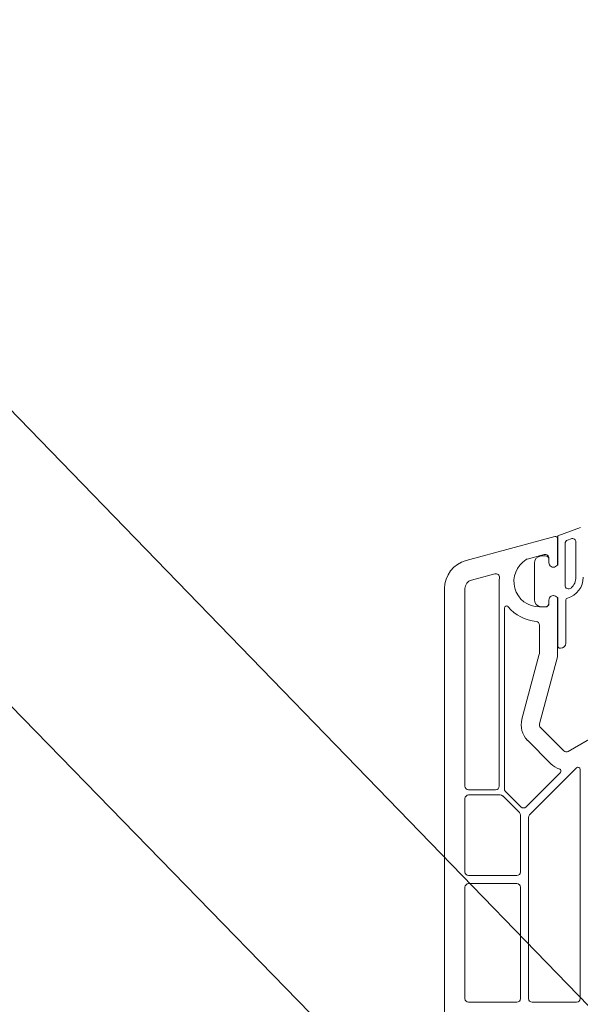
# Model space of a CAD drawing. Header units: millimetres. Extents: x -456324 to -444643, y 41194 to 44766.
# Tile 9 of 23: x -454679 to -454602, y 43237 to 43372. Entities that reach past the tile are written whole.
import ezdxf
from ezdxf.xclip import XClip

# ---------------------------------------------------------------- set-up
doc = ezdxf.new("R2010")
doc.units = ezdxf.units.MM
doc.header["$MEASUREMENT"] = 0
doc.header["$XCLIPFRAME"] = 0
doc.layers.add('POHLED ZÁPADNÍ_1_DEK_KÓTY', color=7, linetype='Continuous')
doc.layers.add('POHLED ZÁPADNÍ_1_DEK_WinDEK', color=7, linetype='Continuous')

# ---------------------------------------------------------------- blocks, each defined once
blk = doc.blocks.new('Kresba_1_1', base_point=(-458293.76, 41579.19))
at = {"layer": 'POHLED ZÁPADNÍ_1_DEK_KÓTY', "color": 6, "linetype": 'Continuous', "lineweight": 18}
for p, q in [((-454599.2, 43235.56), (-454731.72, 43372.18)), ((-454618.02, 43214.75), (-454745.54, 43345.54))]:
    blk.add_line(p, q, dxfattribs=at)
at = {"layer": 'POHLED ZÁPADNÍ_1_DEK_WinDEK', "color": 7, "linetype": 'Continuous', "lineweight": 18}
for p, q in [((-454601.79, 43302.6), (-454604.89, 43301.47)), ((-454604.89, 43301.47), (-454604.89, 43297.44)), ((-454605.28, 43301.37), (-454617.44, 43298.11)), ((-454604.9, 43297.44), (-454604.9, 43301.08)), ((-454603.89, 43300.42), (-454603.89, 43294.7)), ((-454603.06, 43301.08), (-454603.56, 43300.89)), ((-454602.39, 43295.82), (-454602.39, 43300.61)), ((-454609.09, 43298.28), (-454606.73, 43298.91)), ((-454606.59, 43298.73), (-454606.89, 43298.73)), ((-454608.09, 43297.72), (-454608.09, 43292.74)), ((-454606.1, 43298.43), (-454606.1, 43297.78)), ((-454606.09, 43297.78), (-454606.09, 43298.23)), ((-454605.2, 43297.26), (-454604.9, 43297.44)), ((-454604.89, 43297.44), (-454605.19, 43297.26)), ((-454616.71, 43295.41), (-454613.51, 43296.27)), ((-454612.9, 43295.23), (-454612.9, 43267.18)), ((-454620.4, 43294.25), (-454620.4, 43228.88)), ((-454617.6, 43267.18), (-454617.6, 43294.25)), ((-454606.1, 43292.68), (-454606.1, 43292.23)), ((-454606.09, 43292.23), (-454606.09, 43292.68)), ((-454604.9, 43293.03), (-454605.2, 43293.2)), ((-454605.19, 43293.2), (-454604.89, 43293.03)), ((-454604.9, 43285.05), (-454604.9, 43293.03)), ((-454604.89, 43293.03), (-454604.89, 43286.38)), ((-454603.79, 43286.78), (-454603.79, 43292.65)), ((-454612.2, 43266.81), (-454612.2, 43291.57)), ((-454606.6, 43291.73), (-454607.4, 43291.73)), ((-454606.89, 43291.73), (-454606.59, 43291.73)), ((-454607.4, 43289.25), (-454607.4, 43285.37)), ((-454607.42, 43285.25), (-454609.8, 43276.36)), ((-454604.59, 43286.08), (-454604.49, 43286.08)), ((-454607.39, 43275.71), (-454604.92, 43284.92)), ((-454586.71, 43281.61), (-454603.45, 43271.95)), ((-454604.06, 43272.03), (-454607.26, 43275.23)), ((-454609.03, 43273.46), (-454605.82, 43270.26)), ((-454602.32, 43269.69), (-454608.76, 43263.25)), ((-454601.8, 43238.08), (-454601.8, 43269.48)), ((-454604.53, 43269.04), (-454609.23, 43264.33)), ((-454613.4, 43266.68), (-454617.1, 43266.68)), ((-454609.94, 43264.33), (-454612.06, 43266.45)), ((-454617.6, 43255.43), (-454617.6, 43265.48)), ((-454617.1, 43265.98), (-454612.78, 43265.98)), ((-454612.43, 43265.84), (-454610.15, 43263.56)), ((-454610, 43263.2), (-454610, 43255.43)), ((-454608.9, 43262.9), (-454608.9, 43238.08)), ((-454610.5, 43254.93), (-454617.1, 43254.93)), ((-454617.6, 43253.33), (-454617.6, 43238.08)), ((-454610.5, 43253.83), (-454617.1, 43253.83)), ((-454610, 43238.08), (-454610, 43253.33)), ((-454617.1, 43237.58), (-454610.5, 43237.58)), ((-454608.4, 43237.58), (-454602.3, 43237.58))]:
    blk.add_line(p, q, dxfattribs=at)
for centre, radius, start, end in [((-454605.2, 43301.08), 0.3, 0, 105), ((-454603.39, 43300.42), 0.5, 110, 180), ((-454602.89, 43300.61), 0.5, 359.9997, 110), ((-454606.89, 43295.23), 3.5, 90, 94.5886), ((-454606.6, 43298.43), 0.5, 0, 105), ((-454606.59, 43298.23), 0.5, 0, 90), ((-454616.4, 43294.25), 4, 105, 180), ((-454607.4, 43295.23), 3.5, 121.1738, 270), ((-454608.96, 43297.8), 0.5, 105, 121.1738), ((-454607.09, 43297.72), 1, 94.5886, 180), ((-454605.5, 43297.78), 0.6, 180, 300), ((-454605.49, 43297.78), 0.6, 180, 300), ((-454613.38, 43295.79), 0.5, 354.7036, 105), ((-454616.4, 43294.25), 1.2, 105, 180), ((-454607.4, 43295.23), 5.5, 174.7036, 180), ((-454603.39, 43294.7), 0.5, 180, 311.8121), ((-454604.39, 43295.82), 3, 285.8272, 359.9997), ((-454604.39, 43295.82), 2, 311.8121, 359.9997), ((-454607.09, 43292.74), 1, 180, 265.4114), ((-454606.6, 43292.23), 0.5, 270, 0), ((-454606.59, 43292.23), 0.5, 270, 0), ((-454605.5, 43292.68), 0.6, 60, 180), ((-454605.49, 43292.68), 0.6, 60, 180), ((-454603.49, 43292.65), 0.3, 105.8272, 180), ((-454611.9, 43291.57), 0.3, 39.1167, 180), ((-454607.4, 43295.23), 5.5, 219.1167, 265.2198), ((-454606.89, 43295.23), 3.5, 265.4114, 270), ((-454607.9, 43289.25), 0.5, 0, 85.2198), ((-454604.49, 43286.78), 0.7, 270, 0), ((-454607.9, 43285.37), 0.5, 345, 0), ((-454604.59, 43286.38), 0.3, 180, 270), ((-454605.4, 43285.05), 0.5, 345, 0), ((-454606.9, 43275.58), 3, 165, 225), ((-454606.9, 43275.58), 0.5, 165, 225), ((-454603.7, 43272.38), 0.5, 225, 300), ((-454603.7, 43272.38), 3, 225, 251.7177), ((-454604.74, 43269.25), 0.3, 315, 71.7177), ((-454602.1, 43269.48), 0.3, 0, 135), ((-454617.1, 43267.18), 0.5, 180, 270), ((-454613.4, 43267.18), 0.5, 270, 0), ((-454611.7, 43266.81), 0.5, 180, 225), ((-454617.1, 43265.48), 0.5, 90, 180), ((-454612.78, 43265.48), 0.5, 45, 90), ((-454609.58, 43264.69), 0.5, 225, 315), ((-454610.5, 43263.2), 0.5, 0, 45), ((-454608.4, 43262.9), 0.5, 135, 180), ((-454617.1, 43255.43), 0.5, 180, 270), ((-454610.5, 43255.43), 0.5, 270, 0), ((-454617.1, 43253.33), 0.5, 90, 180), ((-454610.5, 43253.33), 0.5, 0, 90), ((-454617.1, 43238.08), 0.499, 180, 269.9962), ((-454610.5, 43238.08), 0.5, 270, 0), ((-454608.4, 43238.08), 0.5, 180, 270), ((-454602.3, 43238.08), 0.5, 270, 0)]:
    blk.add_arc(centre, radius, start, end, dxfattribs=at)

msp = doc.modelspace()

# ---------------------------------------------------------------- block references
at = {"color": 9, "linetype": 'Continuous', "lineweight": 13}
ref = msp.add_blockref('Kresba_1_1', (-458293.76, 41579.19), dxfattribs=at)
XClip(ref).set_block_clipping_path([(-456324.4506340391, 41194.190298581), (-453597.5864013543, 44766.3417775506)])

doc.saveas('drawing.dxf')
